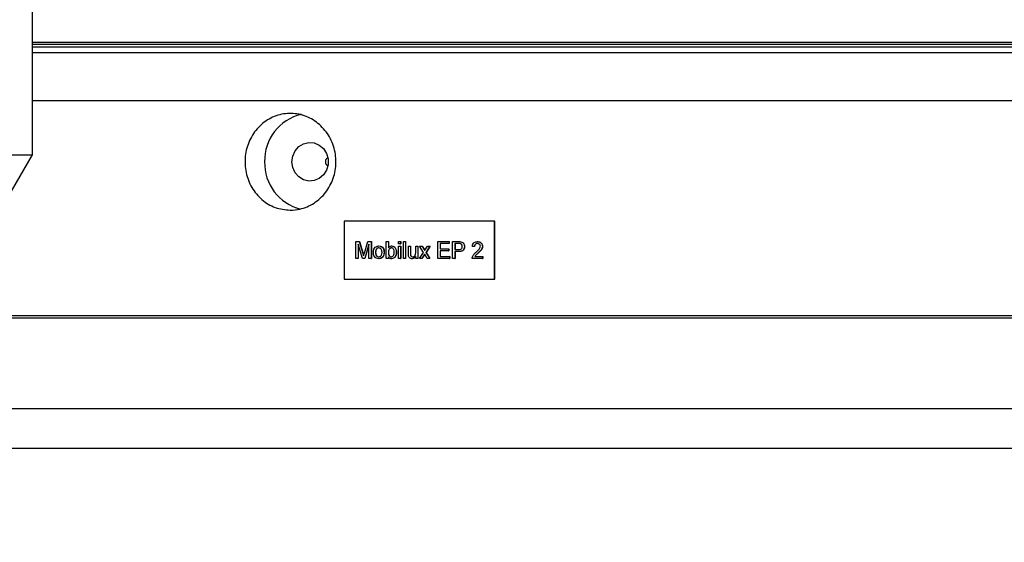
# Model space of a CAD drawing. Extents: x 0 to 8410, y 0 to 5940.
# Tile 10 of 161: x 952 to 1156, y 1742 to 1850. Entities that reach past the tile are written whole.
import ezdxf

# ---------------------------------------------------------------- set-up
doc = ezdxf.new("R2010")
doc.units = 0
doc.header["$LTSCALE"] = 10
doc.layers.get('0').update_dxf_attribs({"linetype": 'CONTINUOUS'})
doc.styles.add('SLDTEXTSTYLE0', font='TXT', dxfattribs={"width": 0.605})
doc.dimstyles.new('SLDDIMSTYLE1', dxfattribs={"dimtxt": 50, "dimasz": 50, "dimexe": 0, "dimexo": 0.0625, "dimgap": 12.5, "dimtad": 1, "dimdec": 1, "dimrnd": 1e-09, "dimzin": 12, "dimtxsty": 'SLDTEXTSTYLE0', "dimsah": 1, "dimcen": 0.09, "dimazin": 3, "dimtfac": 1, "dimtofl": 0, "dimtmove": 0, "dimatfit": 3, "dimtolj": 1, "dimtzin": 12})

# ---------------------------------------------------------------- blocks, each defined once
blk = doc.blocks.new('_D_20')
at = {"color": 7, "linetype": 'CONTINUOUS'}
for p, q in [((286.65, 2500.02), (286.65, 1272.39)), ((1938.65, 2492.02), (1938.65, 1272.39)), ((1938.65, 1287.39), (286.65, 1287.39))]:
    blk.add_line(p, q, dxfattribs=at)
for points in [[(286.65, 1287.39), (336.65, 1279.89), (336.65, 1294.89)], [(1938.65, 1287.39), (1888.65, 1294.89), (1888.65, 1279.89)]]:
    blk.add_solid(points, dxfattribs=at)
at = {"color": 7, "linetype": 'CONTINUOUS', "insert": (1036.26, 1351.84), "char_height": 50, "attachment_point": 1, "style": 'SLDTEXTSTYLE0'}
blk.add_mtext('1652', dxfattribs=at)

msp = doc.modelspace()

# ---------------------------------------------------------------- linework, layer by layer
at = {"color": 7, "linetype": 'CONTINUOUS'}
for p, q in [((955.148017, 1822.18199), (955.148017, 1966.861476)), ((955.223849, 1845.521738), (1428.067824, 1845.521738)), ((955.223849, 1844.521751), (1433.351298, 1844.521751)), ((890.148019, 1822.18199), (955.148017, 1822.18199)), ((950.817888, 1814.681997), (955.148017, 1822.18199)), ((1015.978185, 1821.371724), (1015.909781, 1821.371724)), ((1016.125505, 1821.625431), (1015.978185, 1821.371724)), ((1015.697596, 1820.87173), (1015.697596, 1820.671727)), ((1015.909781, 1820.171733), (1015.978185, 1820.171733)), ((1015.978185, 1820.171733), (1016.120186, 1819.93254)), ((1016.115276, 1819.913198), (1016.172042, 1820.053239)), ((1019.587001, 1808.521737), (1019.587001, 1796.521743)), ((1050.596853, 1808.521737), (1019.587001, 1808.521737)), ((1050.596853, 1796.521743), (1050.596853, 1808.521737)), ((1050.596853, 1808.521737), (1050.699463, 1808.521737)), ((1050.699463, 1796.521743), (1050.699463, 1808.521737)), ((1021.986356, 1800.771733), (1021.986356, 1804.271747)), ((1021.986356, 1804.271747), (1022.684073, 1804.271747)), ((1023.322483, 1800.771733), (1022.450184, 1803.733279)), ((1022.450184, 1803.733279), (1022.450184, 1800.771733)), ((1022.484382, 1803.617169), (1022.484382, 1800.771733)), ((1022.684073, 1804.271747), (1023.419333, 1801.815708)), ((1022.684073, 1804.271747), (1022.718271, 1804.271747)), ((1022.718271, 1804.271747), (1023.453539, 1801.815708)), ((1023.728987, 1801.857789), (1024.457005, 1804.271747)), ((1024.684963, 1803.733279), (1023.807389, 1800.771733)), ((1024.684963, 1803.617855), (1023.841595, 1800.771733)), ((1024.457005, 1804.271747), (1025.148784, 1804.271747)), ((1024.684963, 1800.771733), (1024.684963, 1803.733279)), ((1025.148784, 1804.271747), (1025.148784, 1800.771733)), ((1025.148784, 1804.271747), (1025.18299, 1804.271747)), ((1025.18299, 1804.271747), (1025.18299, 1800.771733)), ((1026.710232, 1803.37431), (1026.744438, 1803.37431)), ((1028.26905, 1800.771733), (1028.26905, 1804.271747)), ((1028.26905, 1804.271747), (1028.690708, 1804.271747)), ((1028.690708, 1804.271747), (1028.690708, 1802.98378)), ((1028.690708, 1804.271747), (1028.724907, 1804.271747)), ((1028.724907, 1804.271747), (1028.724907, 1802.98378)), ((1029.336368, 1803.37431), (1029.370567, 1803.37431)), ((1030.798992, 1803.823014), (1030.798992, 1804.271747)), ((1030.798992, 1804.271747), (1031.22065, 1804.271747)), ((1031.22065, 1803.823014), (1030.798992, 1803.823014)), ((1030.798992, 1800.771733), (1030.798992, 1803.329428)), ((1030.798992, 1803.329428), (1031.22065, 1803.329428)), ((1031.22065, 1804.271747), (1031.22065, 1803.823014)), ((1031.22065, 1804.271747), (1031.254848, 1804.271747)), ((1031.22065, 1803.823014), (1031.254848, 1803.823014)), ((1031.22065, 1803.329428), (1031.22065, 1800.771733)), ((1031.22065, 1803.329428), (1031.254848, 1803.329428)), ((1031.254848, 1804.271747), (1031.254848, 1803.823014)), ((1031.254848, 1803.329428), (1031.254848, 1800.771733)), ((1031.810967, 1800.771733), (1031.810967, 1804.271747)), ((1031.810967, 1804.271747), (1032.232625, 1804.271747)), ((1032.232625, 1804.271747), (1032.232625, 1800.771733)), ((1032.232625, 1804.271747), (1032.266823, 1804.271747)), ((1032.266823, 1804.271747), (1032.266823, 1800.771733)), ((1032.822942, 1801.752617), (1032.822942, 1803.329428)), ((1032.822942, 1803.329428), (1033.2446, 1803.329428)), ((1033.2446, 1803.329428), (1033.2446, 1801.938404)), ((1033.2446, 1803.329428), (1033.278798, 1803.329428)), ((1033.278798, 1803.329428), (1033.278798, 1801.938404)), ((1034.340908, 1801.986088), (1034.340908, 1803.329428)), ((1034.340908, 1803.329428), (1034.762567, 1803.329428)), ((1034.762567, 1803.329428), (1034.762567, 1800.771733)), ((1034.762567, 1803.329428), (1034.796765, 1803.329428)), ((1034.796765, 1803.329428), (1034.796765, 1800.771733)), ((1035.943208, 1802.05058), (1035.142054, 1803.329428)), ((1035.142054, 1803.329428), (1035.647383, 1803.329428)), ((1035.647383, 1803.329428), (1036.036757, 1802.708943)), ((1035.647383, 1803.329428), (1035.681588, 1803.329428)), ((1035.681588, 1803.329428), (1036.070963, 1802.708943)), ((1036.364203, 1802.689304), (1036.786517, 1803.329428)), ((1037.291189, 1803.329428), (1036.448536, 1802.051296)), ((1037.325387, 1803.329428), (1036.482734, 1802.051296)), ((1036.786517, 1803.329428), (1037.291189, 1803.329428)), ((1037.291189, 1803.329428), (1037.325387, 1803.329428)), ((1038.93697, 1800.771733), (1038.93697, 1804.271747)), ((1038.93697, 1804.271747), (1041.256083, 1804.271747)), ((1041.256083, 1803.867896), (1039.400791, 1803.867896)), ((1039.400791, 1803.867896), (1039.400791, 1802.790959)), ((1039.43499, 1803.867896), (1039.43499, 1802.790959)), ((1041.256083, 1804.271747), (1041.256083, 1803.867896)), ((1041.256083, 1804.271747), (1041.290281, 1804.271747)), ((1041.256083, 1803.867896), (1041.290281, 1803.867896)), ((1041.290281, 1804.271747), (1041.290281, 1803.867896)), ((1041.972896, 1800.771733), (1041.972896, 1804.271747)), ((1041.972896, 1804.271747), (1043.181209, 1804.271747)), ((1043.22206, 1803.867896), (1042.436724, 1803.867896)), ((1042.436724, 1803.867896), (1042.436724, 1802.61149)), ((1042.470922, 1803.867896), (1042.470922, 1802.61149)), ((1043.181209, 1804.271747), (1043.215414, 1804.271747)), ((1043.668752, 1804.238786), (1043.70295, 1804.238786)), ((1044.418512, 1803.265621), (1044.45271, 1803.265621)), ((1046.484625, 1803.239693), (1046.062974, 1803.284546)), ((1046.484625, 1803.239693), (1046.51883, 1803.239693)), ((1047.117112, 1804.271747), (1047.151317, 1804.271747)), ((1048.129087, 1803.305586), (1048.163293, 1803.305586)), ((1026.034264, 1802.051981), (1026.068469, 1802.051981)), ((1027.805222, 1802.086343), (1027.839427, 1802.086343)), ((1028.690708, 1802.068819), (1028.724907, 1802.068819)), ((1028.690708, 1801.155259), (1028.690708, 1800.771733)), ((1028.724907, 1801.155259), (1028.724907, 1800.771733)), ((1028.80205, 1801.444818), (1028.836248, 1801.444818)), ((1030.335163, 1802.088459), (1030.369369, 1802.088459)), ((1033.268978, 1801.489701), (1033.303177, 1801.489701)), ((1034.340908, 1800.771733), (1034.340908, 1801.189621)), ((1035.099892, 1800.771733), (1035.943208, 1802.05058)), ((1036.18895, 1801.657249), (1035.60522, 1800.771733)), ((1036.205744, 1801.630844), (1035.639425, 1800.771733)), ((1036.277232, 1801.51843), (1036.18895, 1801.657249)), ((1036.74501, 1800.771733), (1036.277232, 1801.51843)), ((1036.448536, 1802.051296), (1037.250338, 1800.771733)), ((1036.448536, 1802.051296), (1036.482734, 1802.051296)), ((1036.482734, 1802.051296), (1037.284543, 1800.771733)), ((1039.400791, 1802.790959), (1041.129587, 1802.790959)), ((1041.129587, 1802.387108), (1039.400791, 1802.387108)), ((1039.400791, 1802.387108), (1039.400791, 1801.175584)), ((1039.400791, 1801.175584), (1041.340416, 1801.175584)), ((1039.43499, 1802.387108), (1039.43499, 1801.175584)), ((1041.129587, 1802.790959), (1041.129587, 1802.387108)), ((1041.129587, 1802.790959), (1041.163785, 1802.790959)), ((1041.129587, 1802.387108), (1041.163785, 1802.387108)), ((1041.163785, 1802.790959), (1041.163785, 1802.387108)), ((1041.340416, 1801.175584), (1041.340416, 1800.771733)), ((1041.340416, 1801.175584), (1041.374614, 1801.175584)), ((1041.374614, 1801.175584), (1041.374614, 1800.771733)), ((1042.436724, 1802.61149), (1043.229965, 1802.61149)), ((1043.242482, 1802.207639), (1042.436724, 1802.207639)), ((1042.436724, 1802.207639), (1042.436724, 1800.771733)), ((1042.470922, 1802.207639), (1042.470922, 1800.771733)), ((1043.242482, 1802.207639), (1043.27668, 1802.207639)), ((1046.562371, 1801.220466), (1048.171257, 1801.220466)), ((1047.216599, 1801.86968), (1047.250798, 1801.86968)), ((1048.171257, 1801.220466), (1048.171257, 1800.771733)), ((1048.171257, 1801.220466), (1048.205455, 1801.220466)), ((1048.205455, 1801.220466), (1048.205455, 1800.771733)), ((1022.450184, 1800.771733), (1021.986356, 1800.771733)), ((1022.450184, 1800.771733), (1022.484382, 1800.771733)), ((1023.807389, 1800.771733), (1023.322483, 1800.771733)), ((1023.807389, 1800.771733), (1023.841595, 1800.771733)), ((1025.148784, 1800.771733), (1024.684963, 1800.771733)), ((1025.148784, 1800.771733), (1025.18299, 1800.771733)), ((1026.710232, 1800.72688), (1026.744438, 1800.72688)), ((1028.690708, 1800.771733), (1028.26905, 1800.771733)), ((1028.690708, 1800.771733), (1028.724907, 1800.771733)), ((1029.334394, 1800.72688), (1029.368592, 1800.72688)), ((1031.22065, 1800.771733), (1030.798992, 1800.771733)), ((1031.22065, 1800.771733), (1031.254848, 1800.771733)), ((1032.232625, 1800.771733), (1031.810967, 1800.771733)), ((1032.232625, 1800.771733), (1032.266823, 1800.771733)), ((1033.610252, 1800.72688), (1033.644458, 1800.72688)), ((1034.762567, 1800.771733), (1034.340908, 1800.771733)), ((1034.762567, 1800.771733), (1034.796765, 1800.771733)), ((1035.60522, 1800.771733), (1035.099892, 1800.771733)), ((1035.60522, 1800.771733), (1035.639425, 1800.771733)), ((1037.250338, 1800.771733), (1036.74501, 1800.771733)), ((1037.250338, 1800.771733), (1037.284543, 1800.771733)), ((1041.340416, 1800.771733), (1038.93697, 1800.771733)), ((1041.340416, 1800.771733), (1041.374614, 1800.771733)), ((1042.436724, 1800.771733), (1041.972896, 1800.771733)), ((1042.436724, 1800.771733), (1042.470922, 1800.771733)), ((1048.171257, 1800.771733), (1046.020804, 1800.771733)), ((1048.171257, 1800.771733), (1048.205455, 1800.771733)), ((1019.587001, 1796.521743), (1050.596853, 1796.521743)), ((1050.596853, 1796.521743), (1050.699463, 1796.521743)), ((950.148021, 1789.02175), (1456.648012, 1789.02175)), ((950.148021, 1788.521727), (1457.112124, 1788.521727))]:
    msp.add_line(p, q, dxfattribs=at)
at = {"color": 8, "linetype": 'CONTINUOUS'}
for p, q in [((955.148017, 1845.107515), (1122.648021, 1845.107515)), ((1434.222867, 1844.483693), (955.148017, 1844.483693)), ((1122.648021, 1845.107515), (1419.562241, 1845.107515)), ((1447.519591, 1843.32036), (955.148017, 1843.32036)), ((1122.648021, 1833.358427), (955.148017, 1833.358427)), ((1456.648012, 1833.358427), (1122.648021, 1833.358427)), ((1023.419333, 1801.815708), (1023.453539, 1801.815708)), ((1033.2446, 1801.938404), (1033.278798, 1801.938404)), ((1036.036757, 1802.708943), (1036.070963, 1802.708943)), ((950.148021, 1769.782757), (1467.931082, 1769.782757)), ((1470.534464, 1761.525874), (950.148021, 1761.525874))]:
    msp.add_line(p, q, dxfattribs=at)
at = {"color": 7, "linetype": 'CONTINUOUS', "flags": 128}
msp.add_lwpolyline([(1008.758766, 1820.771744), (1008.925756, 1821.950753), (1009.411892, 1823.025008), (1010.173982, 1823.89905), (1011.144301, 1824.495246), (1012.236645, 1824.760546), (1013.353942, 1824.671437), (1014.396919, 1824.235846), (1015.272906, 1823.492427), (1015.904067, 1822.507282), (1016.234321, 1821.367909), (1016.234321, 1820.175578), (1015.904067, 1819.036205), (1015.272906, 1818.05106), (1014.396919, 1817.307641), (1013.353942, 1816.87202), (1012.236645, 1816.782911), (1011.144301, 1817.048241), (1010.173982, 1817.644407), (1009.411892, 1818.51845), (1008.925756, 1819.592704), (1008.758766, 1820.771744)], dxfattribs=at)
at = {"color": 7, "linetype": 'CONTINUOUS'}
for centre, radius, start, end in [((1012.944257, 1821.015936), 9.826685, 103.20743363, 181.42394138), ((1012.953284, 1820.530909), 9.835626, 178.59691657, 255.85955605)]:
    msp.add_arc(centre, radius, start, end, dxfattribs=at)
for points, knots in [([(1008.41329, 1810.771723), (1007.358053, 1810.882249), (1005.247597, 1811.103297), (1002.45168, 1812.82621), (1000.331341, 1815.363917), (999.12102, 1818.533319), (998.953136, 1821.948998), (999.845429, 1825.232849), (1001.700334, 1828.013675), (1004.315232, 1829.978946), (1007.400989, 1830.906285), (1010.612032, 1830.691089), (1013.585717, 1829.35833), (1015.983536, 1827.05795), (1017.529235, 1824.048534), (1018.042838, 1820.669342), (1017.465095, 1817.303603), (1015.863172, 1814.324429), (1013.424045, 1812.088018), (1010.792543, 1810.931129), (1009.07588, 1810.816116), (1008.41329, 1810.771723)], [0, 0, 0, 0, 0.053672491, 0.1073440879, 0.1610311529, 0.2147276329, 0.2684081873, 0.3220711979, 0.3757433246, 0.4294363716, 0.4831298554, 0.5368023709, 0.590465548, 0.6441454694, 0.6978420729, 0.7515294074, 0.8051958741, 0.8588622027, 0.9125497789, 0.9662463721, 1, 1, 1, 1]), ([(1015.909781, 1821.371724), (1015.903211, 1821.371064), (1015.877409, 1821.368474), (1015.828482, 1821.330564), (1015.76896, 1821.233109), (1015.722069, 1821.094424), (1015.701315, 1820.965902), (1015.698346, 1820.890707), (1015.697596, 1820.87173)], [0, 0, 0, 0, 0.0725023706, 0.2846893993, 0.4972898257, 0.7118882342, 0.92728925, 1, 1, 1, 1]), ([(1015.697596, 1820.671727), (1015.701449, 1820.61568), (1015.709159, 1820.50353), (1015.751254, 1820.353993), (1015.807438, 1820.240693), (1015.863992, 1820.180361), (1015.896772, 1820.174185), (1015.909781, 1820.171733)], [0, 0, 0, 0, 0.2139035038, 0.4280161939, 0.6431808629, 0.8583937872, 1, 1, 1, 1]), ([(1025.612605, 1802.05058), (1025.622086, 1802.270306), (1025.638986, 1802.662002), (1025.872004, 1802.961613), (1025.974309, 1803.093155)], [0, 0, 0, 0, 0.5609593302, 1, 1, 1, 1]), ([(1025.974309, 1803.093155), (1026.098991, 1803.1852), (1026.322022, 1803.349852), (1026.591432, 1803.366825), (1026.710232, 1803.37431)], [0, 0, 0, 0, 0.5590335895, 1, 1, 1, 1]), ([(1026.710232, 1803.37431), (1026.883053, 1803.354169), (1027.228379, 1803.313923), (1027.604088, 1802.954876), (1027.783848, 1802.518155), (1027.798091, 1802.230414), (1027.805222, 1802.086343)], [0, 0, 0, 0, 0.279556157, 0.5586022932, 0.7789928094, 1, 1, 1, 1]), ([(1026.744438, 1803.37431), (1026.91726, 1803.354168), (1027.262594, 1803.31392), (1027.638284, 1802.954877), (1027.818045, 1802.518155), (1027.832293, 1802.230414), (1027.839427, 1802.086343)], [0, 0, 0, 0, 0.2795520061, 0.5586003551, 0.7789916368, 1, 1, 1, 1]), ([(1028.690708, 1802.98378), (1028.786611, 1803.106176), (1028.957963, 1803.324863), (1029.220686, 1803.359194), (1029.336368, 1803.37431)], [0, 0, 0, 0, 0.5596820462, 1, 1, 1, 1]), ([(1029.336368, 1803.37431), (1029.501422, 1803.35065), (1029.831043, 1803.3034), (1030.261818, 1802.817848), (1030.307327, 1802.365279), (1030.335163, 1802.088459)], [0, 0, 0, 0, 0.2803104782, 0.5597928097, 1, 1, 1, 1]), ([(1029.370567, 1803.37431), (1029.535623, 1803.350651), (1029.865247, 1803.303402), (1030.296023, 1802.817849), (1030.341532, 1802.365279), (1030.369369, 1802.088459)], [0, 0, 0, 0, 0.2803134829, 0.5597951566, 1, 1, 1, 1]), ([(1043.181209, 1804.271747), (1043.272603, 1804.271356), (1043.435781, 1804.270659), (1043.597577, 1804.248523), (1043.668752, 1804.238786)], [0, 0, 0, 0, 0.5600897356, 1, 1, 1, 1]), ([(1043.215414, 1804.271747), (1043.306809, 1804.271357), (1043.469984, 1804.270659), (1043.631777, 1804.248523), (1043.70295, 1804.238786)], [0, 0, 0, 0, 0.5600972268, 1, 1, 1, 1]), ([(1043.600892, 1803.837051), (1043.530593, 1803.848309), (1043.404962, 1803.868427), (1043.277984, 1803.868059), (1043.22206, 1803.867896)], [0, 0, 0, 0, 0.55957360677, 1, 1, 1, 1]), ([(1043.229965, 1802.61149), (1043.330767, 1802.61522), (1043.531276, 1802.622639), (1043.801459, 1802.7493), (1043.938426, 1802.998451), (1043.949256, 1803.167096), (1043.954683, 1803.251614)], [0, 0, 0, 0, 0.2814003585, 0.5597439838, 0.7793621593, 1, 1, 1, 1]), ([(1044.418512, 1803.265621), (1044.401025, 1803.090511), (1044.366162, 1802.741402), (1043.94653, 1802.236203), (1043.509817, 1802.218485), (1043.242482, 1802.207639)], [0, 0, 0, 0, 0.2807411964, 0.5597032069, 1, 1, 1, 1]), ([(1044.45271, 1803.265621), (1044.435223, 1803.090512), (1044.400361, 1802.741409), (1043.980731, 1802.236195), (1043.544018, 1802.218482), (1043.27668, 1802.207639)], [0, 0, 0, 0, 0.2807427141, 0.5596989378, 1, 1, 1, 1]), ([(1043.954683, 1803.251614), (1043.95052, 1803.321604), (1043.942201, 1803.461466), (1043.861205, 1803.639637), (1043.745161, 1803.774782), (1043.648965, 1803.816302), (1043.600892, 1803.837051)], [0, 0, 0, 0, 0.2802630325, 0.5600513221, 0.7801382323, 1, 1, 1, 1]), ([(1043.668752, 1804.238786), (1043.787951, 1804.207835), (1044.025877, 1804.146056), (1044.27067, 1803.876869), (1044.398122, 1803.570183), (1044.411714, 1803.367158), (1044.418512, 1803.265621)], [0, 0, 0, 0, 0.2800070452, 0.5589101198, 0.7794014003, 1, 1, 1, 1]), ([(1043.70295, 1804.238786), (1043.822148, 1804.207836), (1044.060071, 1804.146059), (1044.304872, 1803.876863), (1044.43232, 1803.570186), (1044.445912, 1803.367159), (1044.45271, 1803.265621)], [0, 0, 0, 0, 0.2800076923, 0.5589061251, 0.7794008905, 1, 1, 1, 1]), ([(1046.062974, 1803.284546), (1046.0873, 1803.439874), (1046.135814, 1803.749653), (1046.418391, 1804.092945), (1046.77137, 1804.251586), (1047.001757, 1804.265021), (1047.117112, 1804.271747)], [0, 0, 0, 0, 0.2802408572, 0.5588948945, 0.7791369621, 1, 1, 1, 1]), ([(1047.107888, 1803.867896), (1047.016914, 1803.860689), (1046.835396, 1803.846309), (1046.617011, 1803.68902), (1046.500197, 1803.467297), (1046.489822, 1803.315649), (1046.484625, 1803.239693)], [0, 0, 0, 0, 0.2804160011, 0.5595038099, 0.7793674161, 1, 1, 1, 1]), ([(1047.142094, 1803.867896), (1047.051116, 1803.86069), (1046.869597, 1803.846312), (1046.651217, 1803.689018), (1046.534403, 1803.467297), (1046.524027, 1803.315649), (1046.51883, 1803.239693)], [0, 0, 0, 0, 0.2804224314, 0.5595042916, 0.7793676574, 1, 1, 1, 1]), ([(1046.823268, 1802.08074), (1047.033487, 1802.272087), (1047.326123, 1802.538451), (1047.649374, 1802.954688), (1047.688125, 1803.186073), (1047.707436, 1803.301384)], [0, 0, 0, 0, 0.5613152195, 0.7813814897, 1, 1, 1, 1]), ([(1047.707436, 1803.301384), (1047.696318, 1803.390874), (1047.674063, 1803.570009), (1047.50329, 1803.757151), (1047.305971, 1803.855331), (1047.173969, 1803.863704), (1047.107888, 1803.867896)], [0, 0, 0, 0, 0.2790699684, 0.5586242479, 0.77904604, 1, 1, 1, 1]), ([(1047.117112, 1804.271747), (1047.260614, 1804.261146), (1047.546936, 1804.239995), (1047.889598, 1803.997634), (1048.098628, 1803.664715), (1048.118932, 1803.425323), (1048.129087, 1803.305586)], [0, 0, 0, 0, 0.2804865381, 0.5596394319, 0.779743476, 1, 1, 1, 1]), ([(1047.151317, 1804.271747), (1047.294816, 1804.261147), (1047.581132, 1804.239996), (1047.923798, 1803.997629), (1048.132835, 1803.664716), (1048.153138, 1803.425323), (1048.163293, 1803.305586)], [0, 0, 0, 0, 0.2804839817, 0.559633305, 0.7797410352, 1, 1, 1, 1]), ([(1048.129087, 1803.305586), (1048.106835, 1803.138451), (1048.062223, 1802.80336), (1047.708733, 1802.318927), (1047.403375, 1802.040179), (1047.216599, 1801.86968)], [0, 0, 0, 0, 0.2787299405, 0.5588282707, 1, 1, 1, 1]), ([(1048.163293, 1803.305586), (1048.141037, 1803.138451), (1048.096418, 1802.803363), (1047.742941, 1802.318922), (1047.437577, 1802.040178), (1047.250798, 1801.86968)], [0, 0, 0, 0, 0.2787303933, 0.5588260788, 1, 1, 1, 1]), ([(1023.419333, 1801.815708), (1023.447541, 1801.719952), (1023.497912, 1801.548962), (1023.546286, 1801.377319), (1023.56757, 1801.301797)], [0, 0, 0, 0, 0.5600094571, 1, 1, 1, 1]), ([(1023.453539, 1801.815708), (1023.481774, 1801.719961), (1023.526319, 1801.568908), (1023.569102, 1801.417277), (1023.584766, 1801.361759)], [0, 0, 0, 0, 0.6338633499, 1, 1, 1, 1]), ([(1023.56757, 1801.301797), (1023.597132, 1801.405761), (1023.649927, 1801.591426), (1023.704828, 1801.776394), (1023.728987, 1801.857789)], [0, 0, 0, 0, 0.5599521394, 1, 1, 1, 1]), ([(1026.710232, 1800.72688), (1026.533804, 1800.746744), (1026.181486, 1800.786409), (1025.798646, 1801.157789), (1025.632779, 1801.610633), (1025.619337, 1801.903786), (1025.612605, 1802.05058)], [0, 0, 0, 0, 0.2796136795, 0.5583740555, 0.7788598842, 1, 1, 1, 1]), ([(1026.710232, 1802.970459), (1026.632943, 1802.963322), (1026.478467, 1802.949059), (1026.276949, 1802.815926), (1026.063768, 1802.53165), (1026.046424, 1802.24968), (1026.034264, 1802.051981)], [0, 0, 0, 0, 0.18713333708, 0.37401480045, 0.56110057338, 1, 1, 1, 1]), ([(1026.034264, 1802.051981), (1026.039348, 1801.928545), (1026.049483, 1801.682495), (1026.191266, 1801.362608), (1026.436758, 1801.162146), (1026.619064, 1801.141184), (1026.710232, 1801.130702)], [0, 0, 0, 0, 0.2811238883, 0.56037686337, 0.78015305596, 1, 1, 1, 1]), ([(1026.744438, 1802.970459), (1026.667146, 1802.963323), (1026.512667, 1802.94906), (1026.311147, 1802.815928), (1026.097977, 1802.531645), (1026.080631, 1802.249679), (1026.068469, 1802.051981)], [0, 0, 0, 0, 0.187138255, 0.3740193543, 0.5611014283, 1, 1, 1, 1]), ([(1026.068469, 1802.051981), (1026.073554, 1801.928546), (1026.083691, 1801.682497), (1026.225463, 1801.362604), (1026.470963, 1801.162147), (1026.653271, 1801.141185), (1026.744438, 1801.130702)], [0, 0, 0, 0, 0.2811233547, 0.5603734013, 0.7801534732, 1, 1, 1, 1]), ([(1027.383571, 1802.065303), (1027.378469, 1802.187186), (1027.368297, 1802.430162), (1027.219793, 1802.740247), (1026.979989, 1802.939137), (1026.800147, 1802.960019), (1026.710232, 1802.970459)], [0, 0, 0, 0, 0.2810681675, 0.5603118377, 0.7801731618, 1, 1, 1, 1]), ([(1027.805222, 1802.086343), (1027.79931, 1801.895586), (1027.78754, 1801.51581), (1027.530569, 1801.036891), (1027.129948, 1800.771591), (1026.850203, 1800.741791), (1026.710232, 1800.72688)], [0, 0, 0, 0, 0.2810383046, 0.5595145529, 0.7796036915, 1, 1, 1, 1]), ([(1026.710232, 1801.130702), (1026.788279, 1801.138077), (1026.944311, 1801.152822), (1027.145298, 1801.291733), (1027.356752, 1801.581179), (1027.372517, 1801.865751), (1027.383571, 1802.065303)], [0, 0, 0, 0, 0.1870469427, 0.3739485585, 0.5609902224, 1, 1, 1, 1]), ([(1027.839427, 1802.086343), (1027.833516, 1801.895585), (1027.821747, 1801.515808), (1027.564767, 1801.036892), (1027.164148, 1800.771592), (1026.884406, 1800.741791), (1026.744438, 1800.72688)], [0, 0, 0, 0, 0.2810387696, 0.5595172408, 0.7796067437, 1, 1, 1, 1]), ([(1029.310671, 1802.970459), (1029.237474, 1802.961239), (1029.090961, 1802.942783), (1028.910893, 1802.79823), (1028.719926, 1802.522282), (1028.70275, 1802.255705), (1028.690708, 1802.068819)], [0, 0, 0, 0, 0.1866508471, 0.3736079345, 0.5608649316, 1, 1, 1, 1]), ([(1028.690708, 1802.068819), (1028.69126, 1801.947667), (1028.692244, 1801.731737), (1028.768555, 1801.532339), (1028.80205, 1801.444818)], [0, 0, 0, 0, 0.5610739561, 1, 1, 1, 1]), ([(1029.334394, 1800.72688), (1029.259808, 1800.733151), (1029.11069, 1800.745687), (1028.86848, 1800.88319), (1028.758108, 1801.052108), (1028.690708, 1801.155259)], [0, 0, 0, 0, 0.2803793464, 0.5605616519, 1, 1, 1, 1]), ([(1029.344877, 1802.970459), (1029.271677, 1802.961238), (1029.125156, 1802.942782), (1028.945091, 1802.798232), (1028.754135, 1802.522278), (1028.736953, 1802.255704), (1028.724907, 1802.068819)], [0, 0, 0, 0, 0.1866492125, 0.3736071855, 0.5608617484, 1, 1, 1, 1]), ([(1028.724907, 1802.068819), (1028.725463, 1801.947667), (1028.726453, 1801.731738), (1028.802757, 1801.532339), (1028.836248, 1801.444818)], [0, 0, 0, 0, 0.5610763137, 1, 1, 1, 1]), ([(1028.80205, 1801.444818), (1028.872816, 1801.346231), (1028.999286, 1801.170041), (1029.203567, 1801.142731), (1029.293542, 1801.130702)], [0, 0, 0, 0, 0.5595482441, 1, 1, 1, 1]), ([(1028.836248, 1801.444818), (1028.907017, 1801.346231), (1029.033491, 1801.170042), (1029.237773, 1801.142731), (1029.327748, 1801.130702)], [0, 0, 0, 0, 0.5595517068, 1, 1, 1, 1]), ([(1029.293542, 1801.130702), (1029.3679, 1801.140142), (1029.516778, 1801.159043), (1029.698715, 1801.307867), (1029.887832, 1801.591987), (1029.902926, 1801.862779), (1029.913513, 1802.052696)], [0, 0, 0, 0, 0.1865430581, 0.3734952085, 0.5606059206, 1, 1, 1, 1]), ([(1029.913513, 1802.052696), (1029.902318, 1802.268153), (1029.885514, 1802.591568), (1029.638619, 1802.868915), (1029.458609, 1802.958895), (1029.35999, 1802.966604), (1029.310671, 1802.970459)], [0, 0, 0, 0, 0.49875071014, 0.74865800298, 0.87430424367, 1, 1, 1, 1]), ([(1030.335163, 1802.088459), (1030.326405, 1801.906893), (1030.308937, 1801.544781), (1030.084303, 1801.087033), (1029.735769, 1800.780505), (1029.4681, 1800.744744), (1029.334394, 1800.72688)], [0, 0, 0, 0, 0.2809647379, 0.5603523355, 0.7803865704, 1, 1, 1, 1]), ([(1030.369369, 1802.088459), (1030.360607, 1801.906893), (1030.343133, 1801.544781), (1030.118501, 1801.087036), (1029.769972, 1800.780502), (1029.502301, 1800.744743), (1029.368592, 1800.72688)], [0, 0, 0, 0, 0.2809644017, 0.5603518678, 0.7803831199, 1, 1, 1, 1]), ([(1032.846665, 1801.350166), (1032.838157, 1801.425011), (1032.822958, 1801.558712), (1032.822947, 1801.693349), (1032.822942, 1801.752617)], [0, 0, 0, 0, 0.5597959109, 1, 1, 1, 1]), ([(1033.610252, 1800.72688), (1033.512037, 1800.736298), (1033.315739, 1800.75512), (1033.065074, 1800.893147), (1032.904139, 1801.109923), (1032.865852, 1801.269965), (1032.846665, 1801.350166)], [0, 0, 0, 0, 0.2802819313, 0.5601870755, 0.7795974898, 1, 1, 1, 1]), ([(1033.2446, 1801.938404), (1033.244254, 1801.854284), (1033.243635, 1801.704129), (1033.261237, 1801.555197), (1033.268978, 1801.489701)], [0, 0, 0, 0, 0.5602271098, 1, 1, 1, 1]), ([(1033.268978, 1801.489701), (1033.287662, 1801.431611), (1033.324991, 1801.315547), (1033.48363, 1801.16099), (1033.632647, 1801.14218), (1033.723576, 1801.130702)], [0, 0, 0, 0, 0.2808760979, 0.5611945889, 1, 1, 1, 1]), ([(1033.278798, 1801.938404), (1033.278456, 1801.854284), (1033.277844, 1801.704129), (1033.295439, 1801.555197), (1033.303177, 1801.489701)], [0, 0, 0, 0, 0.5602281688, 1, 1, 1, 1]), ([(1033.303177, 1801.489701), (1033.321863, 1801.431611), (1033.359199, 1801.315551), (1033.517824, 1801.160988), (1033.666848, 1801.142179), (1033.757781, 1801.130702)], [0, 0, 0, 0, 0.2808827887, 0.5611956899, 1, 1, 1, 1]), ([(1034.340908, 1801.189621), (1034.235465, 1801.043795), (1034.046999, 1800.783151), (1033.743811, 1800.744088), (1033.610252, 1800.72688)], [0, 0, 0, 0, 0.5594837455, 1, 1, 1, 1]), ([(1034.375107, 1801.189621), (1034.269666, 1801.043795), (1034.081204, 1800.78315), (1033.778017, 1800.744088), (1033.644458, 1800.72688)], [0, 0, 0, 0, 0.5594814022, 1, 1, 1, 1]), ([(1033.723576, 1801.130702), (1033.795463, 1801.13838), (1033.939248, 1801.153737), (1034.132986, 1801.266819), (1034.335804, 1801.5336), (1034.338803, 1801.799483), (1034.340908, 1801.986088)], [0, 0, 0, 0, 0.1871067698, 0.3742430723, 0.5608263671, 1, 1, 1, 1]), ([(1036.036757, 1802.708943), (1036.067904, 1802.659713), (1036.123521, 1802.571801), (1036.178566, 1802.483485), (1036.202786, 1802.444627)], [0, 0, 0, 0, 0.5600059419, 1, 1, 1, 1]), ([(1036.070963, 1802.708943), (1036.102117, 1802.659718), (1036.152155, 1802.580652), (1036.201673, 1802.501219), (1036.220362, 1802.47124)], [0, 0, 0, 0, 0.6225906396, 1, 1, 1, 1]), ([(1036.202786, 1802.444627), (1036.232953, 1802.490274), (1036.286822, 1802.571789), (1036.340558, 1802.653396), (1036.364203, 1802.689304)], [0, 0, 0, 0, 0.5599898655, 1, 1, 1, 1]), ([(1046.020804, 1800.771733), (1046.021986, 1800.831055), (1046.024098, 1800.936999), (1046.052465, 1801.038418), (1046.064948, 1801.083048)], [0, 0, 0, 0, 0.5599455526, 1, 1, 1, 1]), ([(1046.064948, 1801.083048), (1046.170426, 1801.300499), (1046.359334, 1801.689948), (1046.681143, 1801.961022), (1046.823268, 1802.08074)], [0, 0, 0, 0, 0.5583544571, 1, 1, 1, 1]), ([(1047.216599, 1801.86968), (1047.138157, 1801.800783), (1047.008955, 1801.687303), (1046.830626, 1801.527595), (1046.682227, 1801.38791), (1046.602315, 1801.276269), (1046.562371, 1801.220466)], [0, 0, 0, 0, 0.3400288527, 0.5600600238, 0.7800976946, 1, 1, 1, 1]), ([(1047.250798, 1801.86968), (1047.172354, 1801.800782), (1047.043148, 1801.687297), (1046.864831, 1801.527604), (1046.71643, 1801.387901), (1046.636516, 1801.276268), (1046.59657, 1801.220466)], [0, 0, 0, 0, 0.3400289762, 0.5600683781, 0.7800929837, 1, 1, 1, 1])]:
    msp.add_open_spline(points, degree=3, knots=knots, dxfattribs=at)

# ---------------------------------------------------------------- dimensions: what is measured, and where the dimension line sits
dim = msp.add_linear_dim(base=(286.648021, 1287.386716), p1=(1938.648021, 2512.021738), p2=(286.648021, 2520.021738), dimstyle='SLDDIMSTYLE1', dxfattribs=at)
dim.commit()
dim.dimension.update_dxf_attribs({"geometry": '_D_20', "text_midpoint": (1112.648021, 1287.386716), "dimtype": 160})

doc.saveas('drawing.dxf')
